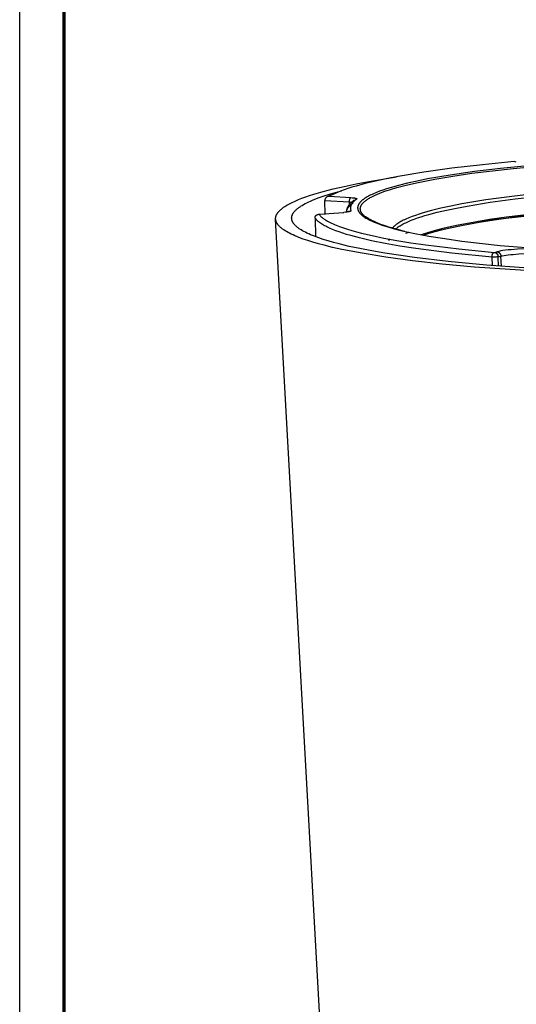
# Model space of a CAD drawing. Header units: millimetres. Extents: x -534 to -34, y 1269 to 1769.
# Tile 9 of 91: x -534 to -471, y 1394 to 1519. Entities that reach past the tile are written whole.
import ezdxf

# ---------------------------------------------------------------- set-up
doc = ezdxf.new("R2010")
doc.units = ezdxf.units.MM
doc.layers.add('ROXX_B.FLEX', color=7, linetype='Continuous', true_color=0x000000)

msp = doc.modelspace()

# ---------------------------------------------------------------- linework, layer by layer
at = {"layer": 'ROXX_B.FLEX'}
msp.add_lwpolyline([(-33.712, 1268.915), (-533.712, 1268.915), (-533.712, 1768.915), (-33.712, 1768.915)], close=True, dxfattribs=at)
at = {"layer": 'ROXX_B.FLEX', "color": 250, "lineweight": 70, "true_color": 0x1a171b}
msp.add_lwpolyline([(-39.351, 1274.554), (-528.073, 1274.554), (-528.073, 1763.276), (-39.351, 1763.276)], close=True, dxfattribs=at)
at = {"layer": 'ROXX_B.FLEX', "color": 18, "lineweight": -3, "true_color": 0x000000}
for points in [[(-470.943, 1500.894), (-474.995, 1500.498), (-478.849, 1500.048), (-482.437, 1499.547), (-485.697, 1499), (-487.186, 1498.711), (-488.571, 1498.413), (-489.848, 1498.106), (-491.011, 1497.793), (-491.549, 1497.634), (-492.057, 1497.474), (-492.534, 1497.312), (-492.98, 1497.15), (-493.396, 1496.986), (-493.781, 1496.822), (-493.961, 1496.74), (-494.134, 1496.657), (-494.298, 1496.575), (-494.455, 1496.492)], [(-465.778, 1500.686), (-472.687, 1500.034), (-475.982, 1499.634), (-479.091, 1499.186), (-481.953, 1498.691), (-483.271, 1498.427), (-484.503, 1498.153), (-485.643, 1497.87), (-486.684, 1497.578), (-487.165, 1497.429), (-487.618, 1497.279), (-488.044, 1497.126), (-488.441, 1496.973), (-488.809, 1496.817), (-488.982, 1496.739), (-489.148, 1496.661), (-489.306, 1496.583), (-489.456, 1496.504), (-489.599, 1496.425), (-489.734, 1496.345), (-489.861, 1496.266), (-489.981, 1496.186), (-490.092, 1496.106), (-490.145, 1496.066), (-490.196, 1496.026), (-490.245, 1495.986), (-490.292, 1495.946), (-490.337, 1495.906), (-490.38, 1495.866), (-490.421, 1495.826), (-490.46, 1495.785), (-490.497, 1495.745), (-490.532, 1495.705), (-490.565, 1495.665), (-490.596, 1495.625), (-490.625, 1495.584), (-490.652, 1495.544), (-490.677, 1495.504), (-490.7, 1495.464), (-490.722, 1495.424), (-490.741, 1495.383), (-490.758, 1495.343), (-490.773, 1495.303), (-490.786, 1495.263), (-490.797, 1495.223), (-490.806, 1495.183), (-490.813, 1495.142), (-490.818, 1495.102), (-490.821, 1495.062), (-490.822, 1495.022), (-490.821, 1494.982), (-490.819, 1494.942), (-490.814, 1494.902), (-490.807, 1494.862), (-490.798, 1494.822), (-490.787, 1494.783), (-490.775, 1494.743), (-490.76, 1494.703), (-490.743, 1494.663), (-490.725, 1494.624), (-490.704, 1494.584), (-490.682, 1494.545), (-490.657, 1494.505), (-490.631, 1494.466), (-490.603, 1494.427), (-490.572, 1494.387), (-490.54, 1494.348), (-490.506, 1494.309), (-490.47, 1494.27), (-490.432, 1494.231), (-490.393, 1494.192), (-490.351, 1494.153), (-490.307, 1494.114), (-490.262, 1494.076), (-490.215, 1494.037), (-490.166, 1493.999), (-490.115, 1493.96), (-490.007, 1493.884), (-489.893, 1493.807), (-489.771, 1493.732), (-489.642, 1493.656), (-489.506, 1493.581), (-489.363, 1493.507), (-489.213, 1493.433), (-489.056, 1493.359), (-488.722, 1493.213), (-488.362, 1493.07), (-487.977, 1492.928), (-487.567, 1492.789), (-487.133, 1492.652), (-486.197, 1492.385), (-485.176, 1492.129)], [(-489.829, 1493.887), (-489.906, 1493.948), (-489.977, 1494.009), (-490.012, 1494.039), (-490.045, 1494.07), (-490.077, 1494.1), (-490.107, 1494.131), (-490.137, 1494.162), (-490.165, 1494.193), (-490.192, 1494.223), (-490.218, 1494.254), (-490.243, 1494.285), (-490.266, 1494.316), (-490.289, 1494.347), (-490.31, 1494.378), (-490.33, 1494.409), (-490.349, 1494.44), (-490.366, 1494.472), (-490.382, 1494.503), (-490.398, 1494.534), (-490.411, 1494.565), (-490.424, 1494.596), (-490.436, 1494.628), (-490.446, 1494.659), (-490.455, 1494.69), (-490.463, 1494.722), (-490.469, 1494.753), (-490.474, 1494.785), (-490.479, 1494.816), (-490.481, 1494.848), (-490.483, 1494.879), (-490.483, 1494.911), (-490.483, 1494.942), (-490.48, 1494.974), (-490.477, 1495.005), (-490.473, 1495.037), (-490.467, 1495.069), (-490.46, 1495.1), (-490.451, 1495.132), (-490.442, 1495.164), (-490.431, 1495.195), (-490.419, 1495.227), (-490.406, 1495.259), (-490.391, 1495.29), (-490.375, 1495.322), (-490.358, 1495.354), (-490.34, 1495.385), (-490.321, 1495.417), (-490.3, 1495.449), (-490.278, 1495.481), (-490.255, 1495.512), (-490.23, 1495.544), (-490.204, 1495.576), (-490.177, 1495.607), (-490.149, 1495.639), (-490.12, 1495.671), (-490.089, 1495.702), (-490.057, 1495.734), (-490.024, 1495.766), (-489.989, 1495.797), (-489.954, 1495.829), (-489.879, 1495.892), (-489.799, 1495.955), (-489.714, 1496.018), (-489.624, 1496.081), (-489.53, 1496.144), (-489.43, 1496.207), (-489.326, 1496.269), (-489.217, 1496.332), (-489.103, 1496.394), (-488.861, 1496.518), (-488.6, 1496.642), (-488.32, 1496.764), (-488.022, 1496.886), (-487.706, 1497.007), (-487.372, 1497.128), (-486.652, 1497.365), (-485.865, 1497.597), (-485.014, 1497.825), (-484.101, 1498.047), (-483.131, 1498.263), (-481.033, 1498.677), (-478.75, 1499.062), (-476.312, 1499.419), (-471.097, 1500.041), (-465.624, 1500.541)], [(-470.688, 1500.842), (-470.943, 1500.894)], [(-499.196, 1493.681), (-499.197, 1493.708), (-499.198, 1493.735), (-499.197, 1493.762), (-499.196, 1493.789), (-499.194, 1493.817), (-499.191, 1493.844), (-499.188, 1493.871), (-499.184, 1493.898), (-499.179, 1493.926), (-499.173, 1493.953), (-499.167, 1493.98), (-499.159, 1494.007), (-499.151, 1494.035), (-499.142, 1494.062), (-499.133, 1494.09), (-499.122, 1494.117), (-499.111, 1494.144), (-499.099, 1494.172), (-499.087, 1494.199), (-499.073, 1494.227), (-499.059, 1494.255), (-499.044, 1494.282), (-499.028, 1494.31), (-499.011, 1494.337), (-498.994, 1494.365), (-498.975, 1494.392), (-498.956, 1494.42), (-498.937, 1494.448), (-498.916, 1494.475), (-498.895, 1494.503), (-498.849, 1494.558), (-498.801, 1494.614), (-498.749, 1494.669), (-498.694, 1494.725), (-498.636, 1494.781), (-498.575, 1494.836), (-498.51, 1494.892), (-498.443, 1494.947), (-498.372, 1495.003), (-498.297, 1495.059), (-498.22, 1495.115), (-498.139, 1495.17), (-498.055, 1495.226), (-497.877, 1495.337), (-497.686, 1495.449), (-497.481, 1495.56), (-497.264, 1495.671), (-497.034, 1495.782), (-496.79, 1495.893), (-496.534, 1496.003), (-496.264, 1496.113), (-495.687, 1496.333), (-495.058, 1496.55), (-494.378, 1496.766), (-493.649, 1496.98), (-492.87, 1497.19)], [(-494.705, 1496.422), (-494.716, 1496.416), (-494.726, 1496.41), (-494.736, 1496.404), (-494.746, 1496.398), (-494.756, 1496.392), (-494.766, 1496.385), (-494.776, 1496.378), (-494.785, 1496.372), (-494.794, 1496.365), (-494.803, 1496.358), (-494.812, 1496.35), (-494.82, 1496.343), (-494.829, 1496.335), (-494.837, 1496.328), (-494.845, 1496.32), (-494.853, 1496.312), (-494.861, 1496.303), (-494.87, 1496.294), (-494.878, 1496.284), (-494.885, 1496.275), (-494.893, 1496.265), (-494.9, 1496.255), (-494.907, 1496.245), (-494.914, 1496.235), (-494.921, 1496.225), (-494.927, 1496.215), (-494.933, 1496.204), (-494.939, 1496.194), (-494.944, 1496.183), (-494.949, 1496.172), (-494.954, 1496.161), (-494.959, 1496.15), (-494.963, 1496.139), (-494.967, 1496.128), (-494.971, 1496.117), (-494.975, 1496.106), (-494.978, 1496.094), (-494.981, 1496.083), (-494.983, 1496.072), (-494.985, 1496.06), (-494.987, 1496.049), (-494.989, 1496.037), (-494.99, 1496.025), (-494.992, 1496.014), (-494.992, 1496.002), (-494.993, 1495.991), (-494.993, 1495.979), (-494.993, 1495.967)], [(-494.714, 1496.439), (-494.491, 1496.56)], [(-494.455, 1496.492), (-494.471, 1496.491), (-494.486, 1496.489), (-494.502, 1496.487), (-494.517, 1496.485), (-494.532, 1496.482), (-494.547, 1496.479), (-494.561, 1496.475), (-494.576, 1496.472), (-494.59, 1496.468), (-494.604, 1496.463), (-494.618, 1496.459), (-494.632, 1496.454), (-494.645, 1496.449), (-494.658, 1496.444), (-494.671, 1496.438), (-494.684, 1496.432)], [(-494.455, 1496.492), (-491.668, 1496.327)], [(-491.668, 1496.327), (-491.671, 1496.326), (-491.674, 1496.325), (-491.677, 1496.324), (-491.68, 1496.324), (-491.683, 1496.323), (-491.686, 1496.322), (-491.689, 1496.321), (-491.692, 1496.319), (-491.695, 1496.318), (-491.698, 1496.317), (-491.7, 1496.316), (-491.703, 1496.314), (-491.706, 1496.313), (-491.709, 1496.311), (-491.712, 1496.31), (-491.715, 1496.308), (-491.718, 1496.306), (-491.721, 1496.305), (-491.727, 1496.301), (-491.733, 1496.297), (-491.739, 1496.292), (-491.745, 1496.288), (-491.751, 1496.283), (-491.757, 1496.277), (-491.762, 1496.272), (-491.768, 1496.266), (-491.774, 1496.26), (-491.78, 1496.253), (-491.785, 1496.246), (-491.791, 1496.239), (-491.796, 1496.232), (-491.802, 1496.224), (-491.807, 1496.217), (-491.812, 1496.208), (-491.817, 1496.2), (-491.822, 1496.191), (-491.827, 1496.183), (-491.832, 1496.173), (-491.837, 1496.164), (-491.841, 1496.154), (-491.846, 1496.145), (-491.85, 1496.135), (-491.854, 1496.124), (-491.862, 1496.103), (-491.869, 1496.082), (-491.876, 1496.06), (-491.882, 1496.037), (-491.888, 1496.014), (-491.892, 1495.991), (-491.897, 1495.967), (-491.9, 1495.944), (-491.903, 1495.92), (-491.905, 1495.896), (-491.907, 1495.873), (-491.908, 1495.85), (-491.908, 1495.827), (-491.908, 1495.805), (-491.908, 1495.783)], [(-491.668, 1496.327), (-491.511, 1496.315), (-491.364, 1496.301), (-491.296, 1496.293), (-491.233, 1496.284), (-491.174, 1496.275), (-491.121, 1496.265), (-491.096, 1496.26), (-491.073, 1496.254), (-491.052, 1496.249), (-491.032, 1496.243), (-491.013, 1496.237), (-490.997, 1496.232), (-490.989, 1496.229), (-490.981, 1496.226), (-490.974, 1496.223), (-490.968, 1496.22), (-490.962, 1496.217), (-490.956, 1496.214), (-490.953, 1496.212), (-490.951, 1496.211), (-490.948, 1496.209), (-490.946, 1496.208), (-490.944, 1496.206), (-490.941, 1496.205), (-490.939, 1496.203), (-490.937, 1496.201), (-490.936, 1496.2), (-490.934, 1496.198), (-490.932, 1496.197), (-490.931, 1496.195), (-490.93, 1496.195), (-490.929, 1496.194), (-490.928, 1496.193), (-490.928, 1496.192), (-490.927, 1496.191), (-490.926, 1496.191), (-490.926, 1496.19), (-490.925, 1496.189), (-490.925, 1496.188), (-490.924, 1496.188), (-490.924, 1496.187), (-490.923, 1496.186), (-490.923, 1496.185), (-490.922, 1496.184), (-490.922, 1496.184), (-490.922, 1496.183), (-490.921, 1496.182), (-490.921, 1496.181), (-490.921, 1496.181), (-490.921, 1496.18), (-490.92, 1496.179), (-490.92, 1496.178), (-490.92, 1496.177), (-490.92, 1496.177), (-490.92, 1496.176), (-490.92, 1496.175), (-490.919, 1496.174), (-490.919, 1496.174), (-490.919, 1496.173), (-490.919, 1496.172), (-490.919, 1496.171), (-490.919, 1496.17)], [(-467.711, 1496.887), (-471.246, 1496.486), (-474.565, 1496.03), (-477.595, 1495.522), (-478.98, 1495.251), (-480.269, 1494.97), (-481.453, 1494.678), (-482.526, 1494.379), (-483.019, 1494.227), (-483.483, 1494.072), (-483.917, 1493.917), (-484.319, 1493.76), (-484.691, 1493.602), (-484.865, 1493.523), (-485.031, 1493.444), (-485.189, 1493.364), (-485.339, 1493.284), (-485.481, 1493.204), (-485.615, 1493.124), (-485.741, 1493.044), (-485.859, 1492.963), (-485.915, 1492.923), (-485.969, 1492.883), (-486.021, 1492.843), (-486.071, 1492.803), (-486.119, 1492.762), (-486.165, 1492.722), (-486.209, 1492.682), (-486.251, 1492.642), (-486.291, 1492.602), (-486.329, 1492.561), (-486.365, 1492.521), (-486.399, 1492.481)], [(-485.958, 1492.381), (-485.914, 1492.419), (-485.868, 1492.458), (-485.82, 1492.496), (-485.77, 1492.535), (-485.664, 1492.612), (-485.551, 1492.688), (-485.431, 1492.765), (-485.304, 1492.841), (-485.169, 1492.918), (-485.028, 1492.994), (-484.878, 1493.07), (-484.722, 1493.146), (-484.388, 1493.298), (-484.025, 1493.448), (-483.634, 1493.598), (-483.216, 1493.746), (-482.769, 1493.893), (-482.296, 1494.039), (-481.797, 1494.183), (-480.721, 1494.465), (-479.548, 1494.739), (-478.282, 1495.004), (-476.931, 1495.26), (-474.001, 1495.738), (-470.817, 1496.168), (-467.442, 1496.548)], [(-494.943, 1494.172), (-494.993, 1495.967)], [(-494.993, 1495.967), (-491.908, 1495.783)], [(-492.221, 1494.457), (-492.221, 1494.498), (-492.221, 1494.538), (-492.219, 1494.579), (-492.216, 1494.619), (-492.211, 1494.658), (-492.206, 1494.698), (-492.199, 1494.737), (-492.192, 1494.776), (-492.183, 1494.815), (-492.173, 1494.853), (-492.162, 1494.891), (-492.15, 1494.929), (-492.137, 1494.966), (-492.123, 1495.003), (-492.108, 1495.04), (-492.092, 1495.077), (-492.075, 1495.113), (-492.057, 1495.149), (-492.039, 1495.184), (-492.019, 1495.22), (-491.999, 1495.255), (-491.978, 1495.289), (-491.955, 1495.323), (-491.933, 1495.357), (-491.909, 1495.391), (-491.884, 1495.424), (-491.859, 1495.457), (-491.833, 1495.489), (-491.807, 1495.521), (-491.78, 1495.553), (-491.723, 1495.615), (-491.668, 1495.672), (-491.61, 1495.728), (-491.55, 1495.784), (-491.488, 1495.839), (-491.424, 1495.893), (-491.357, 1495.946), (-491.288, 1495.999), (-491.216, 1496.051)], [(-492.221, 1494.457), (-492.221, 1494.476), (-492.221, 1494.494), (-492.221, 1494.513), (-492.22, 1494.532), (-492.218, 1494.551), (-492.217, 1494.57), (-492.214, 1494.588), (-492.212, 1494.607), (-492.209, 1494.626), (-492.205, 1494.645), (-492.201, 1494.664), (-492.197, 1494.682), (-492.192, 1494.701), (-492.187, 1494.72), (-492.182, 1494.739), (-492.176, 1494.758), (-492.169, 1494.776), (-492.163, 1494.795), (-492.156, 1494.814), (-492.148, 1494.833), (-492.14, 1494.851), (-492.131, 1494.87), (-492.123, 1494.889), (-492.113, 1494.908), (-492.094, 1494.945), (-492.072, 1494.983), (-492.049, 1495.02), (-492.024, 1495.057), (-491.998, 1495.095), (-491.97, 1495.132), (-491.941, 1495.169), (-491.909, 1495.207), (-491.876, 1495.244), (-491.842, 1495.281), (-491.806, 1495.318), (-491.768, 1495.355), (-491.729, 1495.393), (-491.688, 1495.43), (-491.646, 1495.467), (-491.602, 1495.504), (-491.509, 1495.577), (-491.41, 1495.651)], [(-491.908, 1495.783), (-491.894, 1495.435)], [(-491.908, 1495.783), (-491.819, 1495.777), (-491.735, 1495.769), (-491.657, 1495.76), (-491.587, 1495.75)], [(-490.944, 1496.137), (-491.006, 1496.091), (-491.066, 1496.046), (-491.123, 1496), (-491.178, 1495.954), (-491.23, 1495.909), (-491.28, 1495.863), (-491.327, 1495.817), (-491.372, 1495.771), (-491.414, 1495.725), (-491.454, 1495.679), (-491.491, 1495.633), (-491.509, 1495.61), (-491.526, 1495.586), (-491.542, 1495.563), (-491.558, 1495.54), (-491.573, 1495.517), (-491.587, 1495.494), (-491.601, 1495.471), (-491.614, 1495.448), (-491.626, 1495.424), (-491.638, 1495.401), (-491.649, 1495.378), (-491.66, 1495.355), (-491.67, 1495.332), (-491.679, 1495.308), (-491.688, 1495.285), (-491.696, 1495.262), (-491.703, 1495.239), (-491.71, 1495.215), (-491.716, 1495.192), (-491.721, 1495.169), (-491.726, 1495.146), (-491.73, 1495.122), (-491.733, 1495.099), (-491.736, 1495.076), (-491.738, 1495.053), (-491.739, 1495.029), (-491.74, 1495.006), (-491.74, 1494.983), (-491.739, 1494.96), (-491.738, 1494.936), (-491.736, 1494.913), (-491.734, 1494.89), (-491.73, 1494.866), (-491.727, 1494.843), (-491.722, 1494.82), (-491.717, 1494.797), (-491.711, 1494.773), (-491.704, 1494.75), (-491.697, 1494.727), (-491.689, 1494.704), (-491.681, 1494.68), (-491.672, 1494.657)], [(-490.944, 1496.137), (-490.957, 1496.136), (-490.97, 1496.136), (-490.984, 1496.135), (-490.997, 1496.134), (-491.011, 1496.132), (-491.024, 1496.13), (-491.038, 1496.128), (-491.051, 1496.125), (-491.065, 1496.122), (-491.078, 1496.118), (-491.092, 1496.114), (-491.105, 1496.109), (-491.118, 1496.104), (-491.132, 1496.098), (-491.145, 1496.093), (-491.158, 1496.086)], [(-496.231, 1493.737), (-496.231, 1493.749), (-496.231, 1493.761), (-496.23, 1493.773), (-496.23, 1493.785), (-496.229, 1493.797), (-496.227, 1493.808), (-496.226, 1493.82), (-496.224, 1493.831), (-496.222, 1493.843), (-496.219, 1493.854), (-496.217, 1493.866), (-496.214, 1493.877), (-496.21, 1493.888), (-496.207, 1493.899), (-496.203, 1493.91), (-496.199, 1493.921), (-496.195, 1493.931), (-496.19, 1493.942), (-496.185, 1493.952), (-496.18, 1493.963), (-496.174, 1493.973), (-496.168, 1493.983), (-496.162, 1493.992), (-496.156, 1494.002), (-496.15, 1494.011), (-496.143, 1494.021), (-496.136, 1494.03), (-496.129, 1494.039), (-496.121, 1494.048), (-496.113, 1494.056), (-496.105, 1494.065), (-496.097, 1494.073), (-496.089, 1494.081), (-496.08, 1494.089), (-496.071, 1494.096), (-496.062, 1494.104), (-496.053, 1494.111), (-496.043, 1494.118), (-496.034, 1494.125), (-496.024, 1494.131), (-496.013, 1494.138), (-496.003, 1494.144), (-495.992, 1494.15), (-495.981, 1494.155), (-495.97, 1494.161), (-495.958, 1494.166), (-495.947, 1494.171), (-495.935, 1494.175), (-495.923, 1494.18), (-495.91, 1494.184), (-495.898, 1494.188), (-495.885, 1494.191), (-495.872, 1494.195), (-495.858, 1494.197), (-495.845, 1494.2), (-495.831, 1494.202), (-495.817, 1494.204), (-495.803, 1494.206), (-495.789, 1494.207), (-495.774, 1494.208), (-495.759, 1494.209), (-495.745, 1494.209), (-495.73, 1494.209), (-495.715, 1494.208)], [(-495.715, 1494.208), (-492.559, 1494.454)], [(-495.715, 1494.208), (-495.682, 1494.165), (-495.647, 1494.122), (-495.61, 1494.079), (-495.57, 1494.036), (-495.529, 1493.993), (-495.485, 1493.95), (-495.439, 1493.906), (-495.391, 1493.863), (-495.34, 1493.82), (-495.287, 1493.777), (-495.232, 1493.734), (-495.175, 1493.69), (-495.116, 1493.647), (-495.054, 1493.604), (-494.924, 1493.517), (-494.784, 1493.431), (-494.635, 1493.344), (-494.477, 1493.258), (-494.31, 1493.171), (-494.133, 1493.085), (-493.947, 1492.999), (-493.752, 1492.913), (-493.547, 1492.827), (-493.109, 1492.656), (-492.633, 1492.486), (-492.119, 1492.317), (-491.567, 1492.15), (-490.978, 1491.984), (-490.351, 1491.82), (-488.988, 1491.498), (-487.48, 1491.186), (-485.834, 1490.884), (-484.054, 1490.595), (-482.15, 1490.32), (-478.002, 1489.815), (-473.469, 1489.377)], [(-492.588, 1494.456), (-492.557, 1494.459)], [(-491.715, 1494.599), (-491.723, 1494.596), (-491.73, 1494.592), (-491.738, 1494.588), (-491.747, 1494.585), (-491.756, 1494.581), (-491.766, 1494.577), (-491.787, 1494.57), (-491.81, 1494.563), (-491.835, 1494.556), (-491.861, 1494.549), (-491.89, 1494.542), (-491.953, 1494.529), (-492.023, 1494.516), (-492.099, 1494.504), (-492.18, 1494.492), (-492.359, 1494.471), (-492.559, 1494.454)], [(-491.962, 1494.555), (-491.972, 1494.547), (-491.982, 1494.539), (-491.991, 1494.531), (-492.001, 1494.522), (-492.01, 1494.513), (-492.019, 1494.504), (-492.027, 1494.495), (-492.036, 1494.485)], [(-491.672, 1494.657), (-491.685, 1494.657), (-491.698, 1494.656), (-491.712, 1494.655), (-491.725, 1494.653)], [(-489.363, 1493.507), (-489.83, 1493.886)], [(-489.827, 1493.933), (-489.763, 1493.887), (-489.694, 1493.839), (-489.621, 1493.791), (-489.544, 1493.742), (-489.461, 1493.691), (-489.374, 1493.64), (-489.185, 1493.536), (-488.976, 1493.429), (-488.746, 1493.318), (-488.495, 1493.206), (-488.222, 1493.092), (-487.926, 1492.976), (-487.608, 1492.859), (-487.265, 1492.741), (-486.899, 1492.623), (-486.09, 1492.386), (-485.177, 1492.151)], [(-467.289, 1494.403), (-471.931, 1493.845), (-474.11, 1493.528), (-476.166, 1493.187), (-478.077, 1492.824), (-479.824, 1492.44), (-480.63, 1492.241), (-481.389, 1492.038), (-482.098, 1491.831), (-482.756, 1491.621)], [(-482.453, 1491.573), (-481.751, 1491.796), (-480.991, 1492.015), (-480.177, 1492.229), (-479.312, 1492.438), (-477.438, 1492.839), (-475.393, 1493.216), (-473.202, 1493.565), (-470.892, 1493.887), (-466.016, 1494.443)], [(-469.268, 1493.983), (-475.515, 1493.3)], [(-495.068, 1490.273), (-495.802, 1490.469), (-496.492, 1490.667), (-497.136, 1490.868), (-497.735, 1491.071), (-498.286, 1491.276), (-498.544, 1491.38), (-498.791, 1491.484), (-499.025, 1491.588), (-499.248, 1491.693), (-499.459, 1491.798), (-499.658, 1491.903), (-499.845, 1492.009), (-500.02, 1492.115), (-500.183, 1492.221), (-500.26, 1492.274), (-500.334, 1492.328), (-500.405, 1492.381), (-500.473, 1492.434), (-500.538, 1492.487), (-500.601, 1492.541), (-500.66, 1492.594), (-500.716, 1492.647), (-500.769, 1492.701), (-500.82, 1492.754), (-500.867, 1492.808), (-500.912, 1492.861), (-500.953, 1492.914), (-500.973, 1492.941), (-500.992, 1492.968), (-501.01, 1492.994), (-501.028, 1493.021), (-501.045, 1493.048), (-501.061, 1493.074), (-501.076, 1493.101), (-501.091, 1493.128), (-501.104, 1493.154), (-501.118, 1493.181), (-501.13, 1493.208), (-501.142, 1493.234), (-501.153, 1493.261), (-501.163, 1493.288), (-501.173, 1493.314), (-501.182, 1493.341), (-501.19, 1493.368), (-501.197, 1493.394), (-501.204, 1493.421), (-501.21, 1493.447), (-501.215, 1493.474), (-501.22, 1493.5), (-501.224, 1493.527), (-501.227, 1493.553), (-501.23, 1493.58), (-501.231, 1493.606)], [(-493.157, 1490.439), (-493.876, 1490.629), (-494.552, 1490.821), (-495.183, 1491.016), (-495.769, 1491.214), (-496.31, 1491.414), (-496.563, 1491.514), (-496.805, 1491.615), (-497.035, 1491.717), (-497.253, 1491.819), (-497.46, 1491.921), (-497.655, 1492.023), (-497.838, 1492.126), (-498.009, 1492.229), (-498.169, 1492.333), (-498.245, 1492.384), (-498.317, 1492.436), (-498.387, 1492.488), (-498.454, 1492.54), (-498.518, 1492.592), (-498.579, 1492.644), (-498.637, 1492.696), (-498.692, 1492.747), (-498.744, 1492.799), (-498.794, 1492.851), (-498.84, 1492.903), (-498.884, 1492.955), (-498.924, 1493.007), (-498.944, 1493.033), (-498.962, 1493.059), (-498.98, 1493.085), (-498.997, 1493.111), (-499.014, 1493.137), (-499.029, 1493.163), (-499.044, 1493.189), (-499.059, 1493.215), (-499.072, 1493.241), (-499.085, 1493.267), (-499.097, 1493.293), (-499.109, 1493.319), (-499.12, 1493.345), (-499.13, 1493.371), (-499.139, 1493.397), (-499.148, 1493.423), (-499.156, 1493.449), (-499.163, 1493.474), (-499.17, 1493.5), (-499.175, 1493.526), (-499.181, 1493.552), (-499.185, 1493.578), (-499.189, 1493.604), (-499.192, 1493.63), (-499.195, 1493.655), (-499.196, 1493.681)], [(-496.231, 1493.737), (-496.159, 1491.356)], [(-490.573, 1491.205), (-491.702, 1491.505), (-492.223, 1491.657), (-492.714, 1491.811), (-493.176, 1491.967), (-493.607, 1492.124), (-494.008, 1492.282), (-494.378, 1492.441), (-494.551, 1492.521), (-494.717, 1492.601), (-494.875, 1492.682), (-495.025, 1492.762), (-495.168, 1492.843), (-495.303, 1492.924), (-495.43, 1493.005), (-495.55, 1493.086), (-495.661, 1493.167), (-495.714, 1493.208), (-495.766, 1493.249), (-495.815, 1493.289), (-495.862, 1493.33), (-495.907, 1493.371), (-495.951, 1493.412), (-495.993, 1493.452), (-496.032, 1493.493), (-496.07, 1493.534), (-496.106, 1493.574), (-496.14, 1493.615), (-496.172, 1493.656), (-496.202, 1493.697), (-496.231, 1493.737)], [(-485.176, 1492.129), (-483.575, 1491.779), (-481.773, 1491.442), (-479.775, 1491.119), (-477.591, 1490.813), (-472.716, 1490.263), (-467.275, 1489.807)], [(-484.935, 1492.084), (-485.024, 1492.067)], [(-484.924, 1492.07), (-484.916, 1492.065), (-484.908, 1492.06), (-484.9, 1492.054), (-484.892, 1492.049), (-484.885, 1492.043), (-484.877, 1492.037), (-484.87, 1492.031), (-484.862, 1492.025)], [(-484.696, 1491.803), (-484.273, 1491.934)], [(-466.93, 1486.888), (-476.006, 1487.51), (-480.101, 1487.893), (-483.854, 1488.315), (-487.237, 1488.772), (-490.237, 1489.255), (-492.846, 1489.758), (-494.005, 1490.014), (-495.068, 1490.273)], [(-410.625, 1488.048), (-420.686, 1487.314), (-432.271, 1486.82), (-444.786, 1486.645), (-457.389, 1486.831), (-469.161, 1487.373), (-474.479, 1487.762), (-479.315, 1488.217), (-483.619, 1488.724), (-487.363, 1489.272), (-489.021, 1489.557), (-490.538, 1489.847), (-491.916, 1490.142), (-493.157, 1490.439)], [(-473.771, 1488.777), (-478.87, 1489.281), (-483.425, 1489.863), (-485.469, 1490.179), (-487.346, 1490.51), (-489.049, 1490.852), (-490.573, 1491.205)], [(-486.925, 1490.944), (-486.699, 1491.049)], [(-473.771, 1488.777), (-473.772, 1488.802), (-473.771, 1488.826), (-473.77, 1488.851), (-473.769, 1488.877), (-473.766, 1488.902), (-473.763, 1488.928), (-473.759, 1488.954), (-473.754, 1488.98), (-473.749, 1489.006), (-473.743, 1489.031), (-473.735, 1489.057), (-473.728, 1489.082), (-473.719, 1489.106), (-473.714, 1489.118), (-473.71, 1489.13), (-473.705, 1489.142), (-473.7, 1489.153), (-473.694, 1489.164), (-473.689, 1489.175), (-473.683, 1489.186), (-473.678, 1489.197), (-473.672, 1489.207), (-473.666, 1489.217), (-473.66, 1489.227), (-473.653, 1489.237), (-473.647, 1489.246), (-473.64, 1489.255), (-473.634, 1489.264), (-473.627, 1489.272), (-473.62, 1489.28), (-473.613, 1489.288), (-473.606, 1489.295), (-473.599, 1489.302), (-473.592, 1489.309), (-473.585, 1489.316), (-473.578, 1489.322), (-473.571, 1489.328), (-473.563, 1489.333), (-473.556, 1489.339), (-473.549, 1489.344), (-473.542, 1489.348), (-473.534, 1489.352), (-473.527, 1489.356), (-473.52, 1489.36), (-473.512, 1489.363), (-473.505, 1489.366), (-473.498, 1489.369), (-473.494, 1489.37), (-473.491, 1489.372), (-473.487, 1489.373), (-473.483, 1489.374), (-473.48, 1489.375), (-473.476, 1489.376), (-473.473, 1489.376), (-473.469, 1489.377)], [(-472.986, 1488.814), (-473.017, 1488.808), (-473.054, 1488.803), (-473.095, 1488.798), (-473.14, 1488.793), (-473.239, 1488.785), (-473.345, 1488.778), (-473.456, 1488.774), (-473.568, 1488.773), (-473.676, 1488.774), (-473.771, 1488.777)], [(-473.719, 1487.7), (-473.771, 1488.777)], [(-473.469, 1489.377), (-473.138, 1489.456)], [(-473.469, 1489.377), (-473.459, 1489.376), (-473.449, 1489.375), (-473.438, 1489.374), (-473.428, 1489.372), (-473.418, 1489.37), (-473.407, 1489.368), (-473.396, 1489.365), (-473.386, 1489.363), (-473.375, 1489.359), (-473.364, 1489.356), (-473.354, 1489.352), (-473.343, 1489.348), (-473.332, 1489.344), (-473.321, 1489.339), (-473.311, 1489.334), (-473.3, 1489.328), (-473.289, 1489.323), (-473.278, 1489.317), (-473.268, 1489.31), (-473.257, 1489.303), (-473.247, 1489.296), (-473.237, 1489.289), (-473.226, 1489.282), (-473.216, 1489.274), (-473.206, 1489.265), (-473.196, 1489.257), (-473.186, 1489.248), (-473.177, 1489.239), (-473.167, 1489.23), (-473.158, 1489.22), (-473.149, 1489.21), (-473.14, 1489.2), (-473.131, 1489.19), (-473.123, 1489.179), (-473.115, 1489.168), (-473.107, 1489.157), (-473.099, 1489.146), (-473.091, 1489.135), (-473.084, 1489.123), (-473.077, 1489.111), (-473.07, 1489.099), (-473.063, 1489.087), (-473.057, 1489.075), (-473.051, 1489.063), (-473.045, 1489.051), (-473.04, 1489.038), (-473.034, 1489.026), (-473.029, 1489.013), (-473.025, 1489.001), (-473.02, 1488.988), (-473.016, 1488.975), (-473.012, 1488.963), (-473.009, 1488.95), (-473.005, 1488.937), (-473.002, 1488.925), (-472.999, 1488.912), (-472.997, 1488.9), (-472.995, 1488.887), (-472.993, 1488.875), (-472.991, 1488.862), (-472.989, 1488.85), (-472.988, 1488.838), (-472.987, 1488.826), (-472.986, 1488.814)], [(-467.275, 1489.807), (-468.027, 1489.829), (-468.847, 1489.832), (-469.702, 1489.815), (-470.551, 1489.776), (-471.352, 1489.717), (-471.722, 1489.68), (-472.066, 1489.64), (-472.382, 1489.597), (-472.666, 1489.552), (-472.919, 1489.505), (-473.138, 1489.456)], [(-473.138, 1489.456), (-473.128, 1489.456), (-473.118, 1489.454), (-473.107, 1489.453), (-473.097, 1489.451), (-473.086, 1489.449), (-473.076, 1489.447), (-473.065, 1489.445), (-473.055, 1489.442), (-473.044, 1489.439), (-473.033, 1489.435), (-473.023, 1489.431), (-473.012, 1489.427), (-473.001, 1489.423), (-472.99, 1489.418), (-472.98, 1489.413), (-472.969, 1489.408), (-472.958, 1489.402), (-472.947, 1489.396), (-472.937, 1489.389), (-472.926, 1489.383), (-472.916, 1489.376), (-472.906, 1489.369), (-472.895, 1489.361), (-472.885, 1489.353), (-472.875, 1489.345), (-472.865, 1489.336), (-472.856, 1489.327), (-472.846, 1489.318), (-472.837, 1489.309), (-472.827, 1489.299), (-472.818, 1489.289), (-472.809, 1489.279), (-472.801, 1489.269), (-472.792, 1489.258), (-472.784, 1489.248), (-472.776, 1489.237), (-472.768, 1489.225), (-472.76, 1489.214), (-472.753, 1489.202), (-472.746, 1489.191), (-472.739, 1489.179), (-472.733, 1489.167), (-472.726, 1489.155), (-472.72, 1489.143), (-472.714, 1489.13), (-472.709, 1489.118), (-472.704, 1489.105), (-472.699, 1489.093), (-472.694, 1489.08), (-472.69, 1489.068), (-472.685, 1489.055), (-472.682, 1489.042), (-472.678, 1489.03), (-472.675, 1489.017), (-472.671, 1489.004), (-472.669, 1488.992), (-472.666, 1488.979), (-472.664, 1488.967), (-472.662, 1488.954), (-472.66, 1488.942), (-472.659, 1488.93), (-472.657, 1488.918), (-472.656, 1488.906), (-472.655, 1488.894)], [(-472.986, 1488.814), (-472.655, 1488.894)], [(-472.93, 1487.638), (-472.986, 1488.814)], [(-472.655, 1488.894), (-472.562, 1488.915), (-472.461, 1488.937), (-472.238, 1488.979), (-471.986, 1489.02), (-471.707, 1489.058), (-471.402, 1489.094), (-471.074, 1489.126), (-470.365, 1489.179), (-469.613, 1489.214), (-468.855, 1489.23), (-468.129, 1489.226), (-467.462, 1489.207)], [(-472.58, 1487.637), (-472.655, 1488.894)]]:
    msp.add_lwpolyline(points, dxfattribs=at)
at = {"layer": 'ROXX_B.FLEX', "color": 18, "true_color": 0x000000}
for points in [[(-501.231, 1493.606), (-501.232, 1493.628), (-501.233, 1493.649), (-501.233, 1493.671), (-501.232, 1493.693), (-501.232, 1493.714), (-501.23, 1493.736), (-501.228, 1493.757), (-501.226, 1493.779), (-501.223, 1493.801), (-501.22, 1493.822), (-501.217, 1493.844), (-501.212, 1493.866), (-501.208, 1493.887), (-501.203, 1493.909), (-501.197, 1493.931), (-501.191, 1493.953), (-501.185, 1493.974), (-501.178, 1493.996), (-501.17, 1494.018), (-501.162, 1494.04), (-501.154, 1494.062), (-501.145, 1494.084), (-501.136, 1494.105), (-501.126, 1494.127), (-501.116, 1494.149), (-501.105, 1494.171), (-501.082, 1494.215), (-501.057, 1494.259), (-501.03, 1494.303), (-501.001, 1494.347), (-500.971, 1494.391), (-500.938, 1494.435), (-500.903, 1494.479), (-500.867, 1494.523), (-500.828, 1494.567), (-500.788, 1494.611), (-500.745, 1494.655), (-500.701, 1494.699), (-500.655, 1494.744), (-500.606, 1494.788), (-500.556, 1494.832), (-500.504, 1494.876), (-500.449, 1494.921), (-500.335, 1495.009), (-500.212, 1495.098), (-500.082, 1495.186), (-499.943, 1495.275), (-499.797, 1495.364), (-499.643, 1495.452), (-499.48, 1495.541), (-499.31, 1495.629), (-499.132, 1495.717), (-498.751, 1495.893), (-498.339, 1496.069), (-497.895, 1496.244), (-497.419, 1496.417), (-496.913, 1496.59), (-496.375, 1496.762), (-495.209, 1497.101), (-493.926, 1497.433), (-492.528, 1497.758), (-491.022, 1498.074), (-489.412, 1498.38), (-485.911, 1498.96)], [(-501.231, 1493.606), (-501.232, 1493.628), (-501.233, 1493.649), (-501.233, 1493.671), (-501.232, 1493.693), (-501.232, 1493.714), (-501.23, 1493.736), (-501.228, 1493.757), (-501.226, 1493.779), (-501.223, 1493.801), (-501.22, 1493.822), (-501.217, 1493.844), (-501.212, 1493.866), (-501.208, 1493.887), (-501.203, 1493.909), (-501.197, 1493.931), (-501.191, 1493.953), (-501.185, 1493.974), (-501.178, 1493.996), (-501.17, 1494.018), (-501.162, 1494.04), (-501.154, 1494.062), (-501.145, 1494.084), (-501.136, 1494.105), (-501.126, 1494.127), (-501.116, 1494.149), (-501.105, 1494.171), (-501.082, 1494.215), (-501.057, 1494.259), (-501.03, 1494.303), (-501.001, 1494.347), (-500.971, 1494.391), (-500.938, 1494.435), (-500.903, 1494.479), (-500.867, 1494.523), (-500.828, 1494.567), (-500.788, 1494.611), (-500.745, 1494.655), (-500.701, 1494.699), (-500.655, 1494.744), (-500.606, 1494.788), (-500.556, 1494.832), (-500.504, 1494.876), (-500.449, 1494.921), (-500.335, 1495.009), (-500.212, 1495.098), (-500.082, 1495.186), (-499.943, 1495.275), (-499.797, 1495.364), (-499.643, 1495.452), (-499.48, 1495.541), (-499.31, 1495.629), (-499.132, 1495.717), (-498.751, 1495.893), (-498.339, 1496.069), (-497.895, 1496.244), (-497.419, 1496.417), (-496.913, 1496.59), (-496.375, 1496.762), (-495.209, 1497.101), (-493.926, 1497.433), (-492.528, 1497.758), (-491.022, 1498.074), (-489.412, 1498.38), (-485.911, 1498.96)], [(-492.058, 1328.144), (-501.231, 1493.606)], [(-492.058, 1328.144), (-501.231, 1493.606)]]:
    msp.add_lwpolyline(points, dxfattribs=at)

doc.saveas('drawing.dxf')
